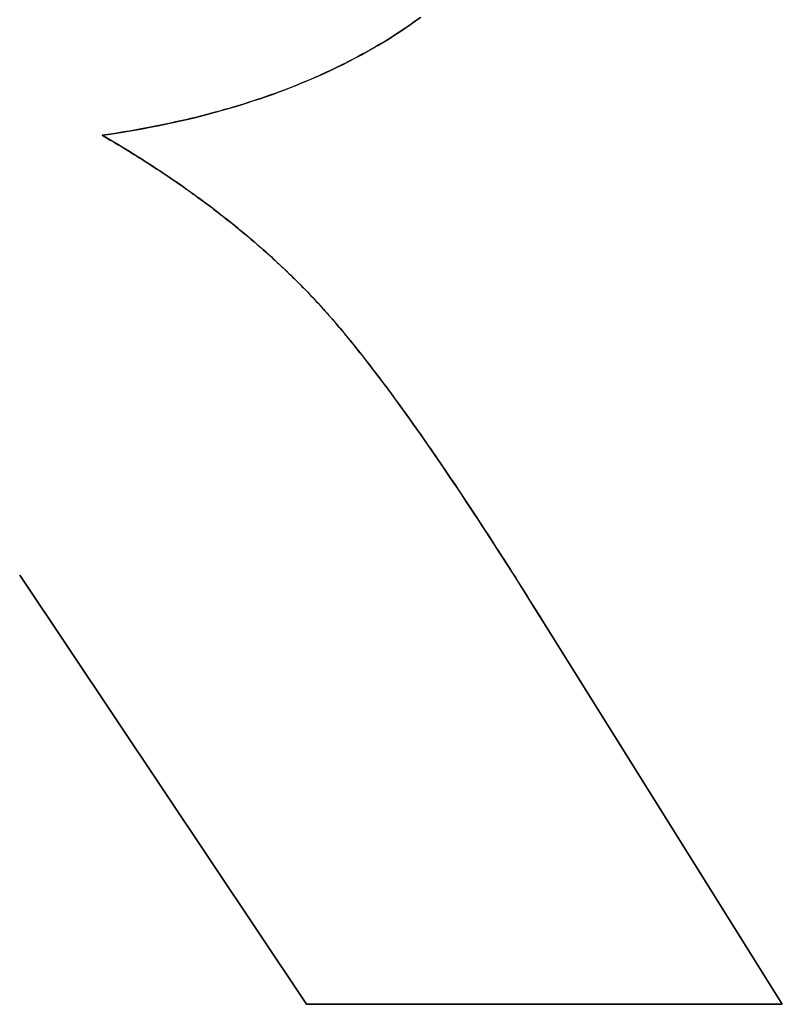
# Model space of a CAD drawing. Extents: x -4.2 to 4.1, y -6.8 to 5.8.
# Tile 145 of 214: x -0.6009 to -0.5525, y -4.1246 to -4.0621. Entities that reach past the tile are written whole.
import ezdxf

# ---------------------------------------------------------------- set-up
doc = ezdxf.new("R2010")
doc.units = 0
doc.layers.get('0').update_dxf_attribs({"linetype": 'CONTINUOUS'})

# ---------------------------------------------------------------- blocks, each defined once
blk = doc.blocks.new('*U1')
for p, q in [((-0.595663, -4.069459, 4.435), (-0.595663, -4.069459, 4.4349)), ((-0.595663, -4.069459, 4.435), (-0.595663, -4.069459, 4.4349)), ((-0.582705, -4.124623, 4.435), (-0.600903, -4.097375, 4.435)), ((-0.600903, -4.097375, 4.435), (-0.600903, -4.097375, 4.4349)), ((-0.600903, -4.097375, 4.4349), (-0.582705, -4.124623, 4.4349)), ((-0.567747, -4.100233, 4.435), (-0.552503, -4.124623, 4.435)), ((-0.567747, -4.100233, 4.435), (-0.567747, -4.100233, 4.4349)), ((-0.552503, -4.124623, 4.4349), (-0.567747, -4.100233, 4.4349)), ((-0.552503, -4.124623, 4.435), (-0.582705, -4.124623, 4.435)), ((-0.582705, -4.124623, 4.4349), (-0.552503, -4.124623, 4.4349))]:
    blk.add_line(p, q)
at = {"extrusion": (0.831603, 0.555371, 0)}
for p, q in [((-0.582705, -4.124623, 4.435), (-0.600903, -4.097375, 4.435)), ((-0.600903, -4.097375, 4.435), (-0.600903, -4.097375, 4.4349)), ((-0.600903, -4.097375, 4.4349), (-0.582705, -4.124623, 4.4349)), ((-0.582705, -4.124623, 4.435), (-0.582705, -4.124623, 4.4349))]:
    blk.add_line(p, q, dxfattribs=at)
at = {"extrusion": (-0.847998, -0.529999, 0)}
for p, q in [((-0.567747, -4.100233, 4.435), (-0.552503, -4.124623, 4.435)), ((-0.567747, -4.100233, 4.435), (-0.567747, -4.100233, 4.4349)), ((-0.552503, -4.124623, 4.4349), (-0.567747, -4.100233, 4.4349)), ((-0.552503, -4.124623, 4.435), (-0.552503, -4.124623, 4.4349))]:
    blk.add_line(p, q, dxfattribs=at)
at = {"extrusion": (0, 1, 0)}
for p, q in [((-0.552503, -4.124623, 4.435), (-0.582705, -4.124623, 4.435)), ((-0.582705, -4.124623, 4.435), (-0.582705, -4.124623, 4.4349)), ((-0.582705, -4.124623, 4.4349), (-0.552503, -4.124623, 4.4349)), ((-0.552503, -4.124623, 4.435), (-0.552503, -4.124623, 4.4349))]:
    blk.add_line(p, q, dxfattribs=at)
for points in [[(-0.575494, -4.062, 4.435), (-0.57571, -4.06215, 4.435), (-0.575928, -4.06231, 4.435), (-0.576147, -4.06246, 4.435), (-0.576368, -4.06261, 4.435), (-0.576592, -4.06276, 4.435), (-0.576817, -4.06291, 4.435), (-0.577043, -4.06306, 4.435), (-0.577272, -4.06321, 4.435), (-0.577503, -4.06335, 4.435), (-0.577735, -4.0635, 4.435), (-0.577969, -4.06364, 4.435), (-0.578205, -4.06378, 4.435), (-0.578442, -4.06392, 4.435), (-0.578682, -4.06405, 4.435), (-0.578923, -4.06419, 4.435), (-0.579166, -4.06432, 4.435), (-0.579411, -4.06446, 4.435), (-0.579658, -4.06459, 4.435), (-0.579906, -4.06472, 4.435), (-0.580156, -4.06485, 4.435), (-0.580409, -4.06497, 4.435), (-0.580662, -4.0651, 4.435), (-0.580918, -4.06522, 4.435), (-0.581176, -4.06534, 4.435), (-0.581435, -4.06546, 4.435), (-0.581696, -4.06558, 4.435), (-0.581959, -4.0657, 4.435), (-0.582224, -4.06582, 4.435), (-0.58249, -4.06593, 4.435), (-0.582759, -4.06605, 4.435), (-0.583029, -4.06616, 4.435), (-0.583301, -4.06627, 4.435), (-0.583575, -4.06638, 4.435), (-0.58385, -4.06649, 4.435), (-0.584128, -4.06659, 4.435), (-0.584407, -4.0667, 4.435), (-0.584688, -4.0668, 4.435), (-0.584971, -4.0669, 4.435), (-0.585256, -4.067, 4.435), (-0.585542, -4.0671, 4.435), (-0.58583, -4.06719, 4.435), (-0.58612, -4.06729, 4.435), (-0.586412, -4.06738, 4.435), (-0.586706, -4.06748, 4.435), (-0.587001, -4.06757, 4.435), (-0.587299, -4.06766, 4.435), (-0.587598, -4.06775, 4.435), (-0.587899, -4.06783, 4.435), (-0.588201, -4.06792, 4.435), (-0.588506, -4.068, 4.435), (-0.588812, -4.06808, 4.435), (-0.58912, -4.06816, 4.435), (-0.58943, -4.06824, 4.435), (-0.589742, -4.06832, 4.435), (-0.590056, -4.0684, 4.435), (-0.590371, -4.06847, 4.435), (-0.590688, -4.06854, 4.435), (-0.591007, -4.06861, 4.435), (-0.591328, -4.06868, 4.435), (-0.59165, -4.06875, 4.435), (-0.591975, -4.06882, 4.435), (-0.592301, -4.06889, 4.435), (-0.592629, -4.06895, 4.435), (-0.592959, -4.06901, 4.435), (-0.593291, -4.06907, 4.435), (-0.593624, -4.06913, 4.435), (-0.593959, -4.06919, 4.435), (-0.594296, -4.06925, 4.435), (-0.594635, -4.0693, 4.435), (-0.594976, -4.06936, 4.435), (-0.595318, -4.06941, 4.435), (-0.595663, -4.06946, 4.435)], [(-0.575494, -4.062, 4.435), (-0.57571, -4.06215, 4.435), (-0.575928, -4.06231, 4.435), (-0.576147, -4.06246, 4.435), (-0.576368, -4.06261, 4.435), (-0.576592, -4.06276, 4.435), (-0.576817, -4.06291, 4.435), (-0.577043, -4.06306, 4.435), (-0.577272, -4.06321, 4.435), (-0.577503, -4.06335, 4.435), (-0.577735, -4.0635, 4.435), (-0.577969, -4.06364, 4.435), (-0.578205, -4.06378, 4.435), (-0.578442, -4.06392, 4.435), (-0.578682, -4.06405, 4.435), (-0.578923, -4.06419, 4.435), (-0.579166, -4.06432, 4.435), (-0.579411, -4.06446, 4.435), (-0.579658, -4.06459, 4.435), (-0.579906, -4.06472, 4.435), (-0.580156, -4.06485, 4.435), (-0.580409, -4.06497, 4.435), (-0.580662, -4.0651, 4.435), (-0.580918, -4.06522, 4.435), (-0.581176, -4.06534, 4.435), (-0.581435, -4.06546, 4.435), (-0.581696, -4.06558, 4.435), (-0.581959, -4.0657, 4.435), (-0.582224, -4.06582, 4.435), (-0.58249, -4.06593, 4.435), (-0.582759, -4.06605, 4.435), (-0.583029, -4.06616, 4.435), (-0.583301, -4.06627, 4.435), (-0.583575, -4.06638, 4.435), (-0.58385, -4.06649, 4.435), (-0.584128, -4.06659, 4.435), (-0.584407, -4.0667, 4.435), (-0.584688, -4.0668, 4.435), (-0.584971, -4.0669, 4.435), (-0.585256, -4.067, 4.435), (-0.585542, -4.0671, 4.435), (-0.58583, -4.06719, 4.435), (-0.58612, -4.06729, 4.435), (-0.586412, -4.06738, 4.435), (-0.586706, -4.06748, 4.435), (-0.587001, -4.06757, 4.435), (-0.587299, -4.06766, 4.435), (-0.587598, -4.06775, 4.435), (-0.587899, -4.06783, 4.435), (-0.588201, -4.06792, 4.435), (-0.588506, -4.068, 4.435), (-0.588812, -4.06808, 4.435), (-0.58912, -4.06816, 4.435), (-0.58943, -4.06824, 4.435), (-0.589742, -4.06832, 4.435), (-0.590056, -4.0684, 4.435), (-0.590371, -4.06847, 4.435), (-0.590688, -4.06854, 4.435), (-0.591007, -4.06861, 4.435), (-0.591328, -4.06868, 4.435), (-0.59165, -4.06875, 4.435), (-0.591975, -4.06882, 4.435), (-0.592301, -4.06889, 4.435), (-0.592629, -4.06895, 4.435), (-0.592959, -4.06901, 4.435), (-0.593291, -4.06907, 4.435), (-0.593624, -4.06913, 4.435), (-0.593959, -4.06919, 4.435), (-0.594296, -4.06925, 4.435), (-0.594635, -4.0693, 4.435), (-0.594976, -4.06936, 4.435), (-0.595318, -4.06941, 4.435), (-0.595663, -4.06946, 4.435)], [(-0.595663, -4.06946, 4.4349), (-0.595145, -4.06938, 4.4349), (-0.594632, -4.0693, 4.4349), (-0.594124, -4.06922, 4.4349), (-0.593619, -4.06913, 4.4349), (-0.593118, -4.06904, 4.4349), (-0.592621, -4.06895, 4.4349), (-0.592129, -4.06885, 4.4349), (-0.59164, -4.06875, 4.4349), (-0.591156, -4.06865, 4.4349), (-0.590676, -4.06854, 4.4349), (-0.590199, -4.06843, 4.4349), (-0.589727, -4.06832, 4.4349), (-0.589259, -4.0682, 4.4349), (-0.588795, -4.06808, 4.4349), (-0.588335, -4.06795, 4.4349), (-0.58788, -4.06783, 4.4349), (-0.587428, -4.0677, 4.4349), (-0.58698, -4.06756, 4.4349), (-0.586537, -4.06742, 4.4349), (-0.586097, -4.06728, 4.4349), (-0.585662, -4.06714, 4.4349), (-0.585231, -4.06699, 4.4349), (-0.584804, -4.06684, 4.4349), (-0.584381, -4.06669, 4.4349), (-0.583962, -4.06653, 4.4349), (-0.583547, -4.06637, 4.4349), (-0.583136, -4.0662, 4.4349), (-0.582729, -4.06603, 4.4349), (-0.582327, -4.06586, 4.4349), (-0.581928, -4.06569, 4.4349), (-0.581534, -4.06551, 4.4349), (-0.581143, -4.06533, 4.4349), (-0.580757, -4.06514, 4.4349), (-0.580375, -4.06496, 4.4349), (-0.579997, -4.06476, 4.4349), (-0.579623, -4.06457, 4.4349), (-0.579253, -4.06437, 4.4349), (-0.578887, -4.06417, 4.4349), (-0.578525, -4.06396, 4.4349), (-0.578167, -4.06376, 4.4349), (-0.577814, -4.06354, 4.4349), (-0.577464, -4.06333, 4.4349), (-0.577119, -4.06311, 4.4349), (-0.576778, -4.06289, 4.4349), (-0.57644, -4.06266, 4.4349), (-0.576107, -4.06243, 4.4349), (-0.575778, -4.0622, 4.4349), (-0.575453, -4.06197, 4.4349)], [(-0.595663, -4.06946, 4.4349), (-0.595145, -4.06938, 4.4349), (-0.594632, -4.0693, 4.4349), (-0.594124, -4.06922, 4.4349), (-0.593619, -4.06913, 4.4349), (-0.593118, -4.06904, 4.4349), (-0.592621, -4.06895, 4.4349), (-0.592129, -4.06885, 4.4349), (-0.59164, -4.06875, 4.4349), (-0.591156, -4.06865, 4.4349), (-0.590676, -4.06854, 4.4349), (-0.590199, -4.06843, 4.4349), (-0.589727, -4.06832, 4.4349), (-0.589259, -4.0682, 4.4349), (-0.588795, -4.06808, 4.4349), (-0.588335, -4.06795, 4.4349), (-0.58788, -4.06783, 4.4349), (-0.587428, -4.0677, 4.4349), (-0.58698, -4.06756, 4.4349), (-0.586537, -4.06742, 4.4349), (-0.586097, -4.06728, 4.4349), (-0.585662, -4.06714, 4.4349), (-0.585231, -4.06699, 4.4349), (-0.584804, -4.06684, 4.4349), (-0.584381, -4.06669, 4.4349), (-0.583962, -4.06653, 4.4349), (-0.583547, -4.06637, 4.4349), (-0.583136, -4.0662, 4.4349), (-0.582729, -4.06603, 4.4349), (-0.582327, -4.06586, 4.4349), (-0.581928, -4.06569, 4.4349), (-0.581534, -4.06551, 4.4349), (-0.581143, -4.06533, 4.4349), (-0.580757, -4.06514, 4.4349), (-0.580375, -4.06496, 4.4349), (-0.579997, -4.06476, 4.4349), (-0.579623, -4.06457, 4.4349), (-0.579253, -4.06437, 4.4349), (-0.578887, -4.06417, 4.4349), (-0.578525, -4.06396, 4.4349), (-0.578167, -4.06376, 4.4349), (-0.577814, -4.06354, 4.4349), (-0.577464, -4.06333, 4.4349), (-0.577119, -4.06311, 4.4349), (-0.576778, -4.06289, 4.4349), (-0.57644, -4.06266, 4.4349), (-0.576107, -4.06243, 4.4349), (-0.575778, -4.0622, 4.4349), (-0.575453, -4.06197, 4.4349)], [(-0.595663, -4.06946, 4.435), (-0.595491, -4.06956, 4.435), (-0.595321, -4.06966, 4.435), (-0.595151, -4.06976, 4.435), (-0.594981, -4.06986, 4.435), (-0.594812, -4.06996, 4.435), (-0.594644, -4.07006, 4.435), (-0.594477, -4.07016, 4.435), (-0.59431, -4.07026, 4.435), (-0.594144, -4.07037, 4.435), (-0.593978, -4.07047, 4.435), (-0.593813, -4.07057, 4.435), (-0.593649, -4.07067, 4.435), (-0.593485, -4.07077, 4.435), (-0.593322, -4.07088, 4.435), (-0.593159, -4.07098, 4.435), (-0.592997, -4.07108, 4.435), (-0.592836, -4.07119, 4.435), (-0.592675, -4.07129, 4.435), (-0.592515, -4.07139, 4.435), (-0.592356, -4.0715, 4.435), (-0.592197, -4.0716, 4.435), (-0.592039, -4.0717, 4.435), (-0.591882, -4.07181, 4.435), (-0.591725, -4.07191, 4.435), (-0.591569, -4.07202, 4.435), (-0.591413, -4.07212, 4.435), (-0.591258, -4.07223, 4.435), (-0.591104, -4.07233, 4.435), (-0.59095, -4.07244, 4.435), (-0.590797, -4.07255, 4.435), (-0.590644, -4.07265, 4.435), (-0.590492, -4.07276, 4.435), (-0.590341, -4.07287, 4.435), (-0.590191, -4.07297, 4.435), (-0.590041, -4.07308, 4.435), (-0.589891, -4.07319, 4.435), (-0.589743, -4.07329, 4.435), (-0.589595, -4.0734, 4.435), (-0.589447, -4.07351, 4.435), (-0.5893, -4.07362, 4.435), (-0.589154, -4.07373, 4.435), (-0.589008, -4.07383, 4.435), (-0.588863, -4.07394, 4.435), (-0.588719, -4.07405, 4.435), (-0.588575, -4.07416, 4.435), (-0.588432, -4.07427, 4.435), (-0.58829, -4.07438, 4.435), (-0.588148, -4.07449, 4.435), (-0.588007, -4.0746, 4.435), (-0.587866, -4.07471, 4.435), (-0.587726, -4.07482, 4.435), (-0.587587, -4.07493, 4.435), (-0.587448, -4.07504, 4.435), (-0.58731, -4.07515, 4.435), (-0.587173, -4.07526, 4.435), (-0.587036, -4.07537, 4.435), (-0.5869, -4.07549, 4.435), (-0.586764, -4.0756, 4.435), (-0.586629, -4.07571, 4.435), (-0.586495, -4.07582, 4.435), (-0.586361, -4.07593, 4.435), (-0.586228, -4.07605, 4.435), (-0.586096, -4.07616, 4.435), (-0.585964, -4.07627, 4.435), (-0.585833, -4.07639, 4.435), (-0.585703, -4.0765, 4.435), (-0.585573, -4.07661, 4.435), (-0.585443, -4.07673, 4.435), (-0.585315, -4.07684, 4.435), (-0.585187, -4.07695, 4.435), (-0.585059, -4.07707, 4.435), (-0.584932, -4.07718, 4.435), (-0.584806, -4.0773, 4.435), (-0.584681, -4.07741, 4.435), (-0.584556, -4.07753, 4.435), (-0.584432, -4.07764, 4.435), (-0.584308, -4.07776, 4.435), (-0.584185, -4.07788, 4.435), (-0.584063, -4.07799, 4.435), (-0.583941, -4.07811, 4.435), (-0.58382, -4.07823, 4.435), (-0.583699, -4.07834, 4.435), (-0.583579, -4.07846, 4.435), (-0.58346, -4.07858, 4.435), (-0.583341, -4.07869, 4.435), (-0.583223, -4.07881, 4.435), (-0.583106, -4.07893, 4.435), (-0.582989, -4.07905, 4.435), (-0.582873, -4.07917, 4.435), (-0.582758, -4.07928, 4.435), (-0.582643, -4.0794, 4.435), (-0.582529, -4.07952, 4.435), (-0.582415, -4.07964, 4.435), (-0.582302, -4.07976, 4.435), (-0.58219, -4.07988, 4.435), (-0.582078, -4.08, 4.435), (-0.581965, -4.08012, 4.435), (-0.581852, -4.08024, 4.435), (-0.581738, -4.08037, 4.435), (-0.581623, -4.0805, 4.435), (-0.581507, -4.08063, 4.435), (-0.58139, -4.08076, 4.435), (-0.581273, -4.08089, 4.435), (-0.581154, -4.08103, 4.435), (-0.581035, -4.08116, 4.435), (-0.580915, -4.0813, 4.435), (-0.580795, -4.08144, 4.435), (-0.580673, -4.08159, 4.435), (-0.580551, -4.08173, 4.435), (-0.580428, -4.08188, 4.435), (-0.580304, -4.08203, 4.435), (-0.580179, -4.08218, 4.435), (-0.580053, -4.08233, 4.435), (-0.579927, -4.08249, 4.435), (-0.5798, -4.08264, 4.435), (-0.579672, -4.0828, 4.435), (-0.579543, -4.08296, 4.435), (-0.579413, -4.08312, 4.435), (-0.579283, -4.08329, 4.435), (-0.579152, -4.08346, 4.435), (-0.579019, -4.08362, 4.435), (-0.578886, -4.08379, 4.435), (-0.578753, -4.08397, 4.435), (-0.578618, -4.08414, 4.435), (-0.578483, -4.08432, 4.435), (-0.578347, -4.08449, 4.435), (-0.57821, -4.08467, 4.435), (-0.578072, -4.08486, 4.435), (-0.577933, -4.08504, 4.435), (-0.577794, -4.08523, 4.435), (-0.577654, -4.08541, 4.435), (-0.577512, -4.0856, 4.435), (-0.577371, -4.08579, 4.435), (-0.577228, -4.08599, 4.435), (-0.577084, -4.08618, 4.435), (-0.57694, -4.08638, 4.435), (-0.576795, -4.08658, 4.435), (-0.576649, -4.08678, 4.435), (-0.576502, -4.08699, 4.435), (-0.576355, -4.08719, 4.435), (-0.576206, -4.0874, 4.435), (-0.576057, -4.08761, 4.435), (-0.575907, -4.08782, 4.435), (-0.575756, -4.08803, 4.435), (-0.575604, -4.08825, 4.435), (-0.575452, -4.08846, 4.435), (-0.575299, -4.08868, 4.435), (-0.575145, -4.0889, 4.435), (-0.57499, -4.08912, 4.435), (-0.574834, -4.08935, 4.435), (-0.574677, -4.08958, 4.435), (-0.57452, -4.0898, 4.435), (-0.574362, -4.09004, 4.435), (-0.574203, -4.09027, 4.435), (-0.574043, -4.0905, 4.435), (-0.573882, -4.09074, 4.435), (-0.573721, -4.09098, 4.435), (-0.573559, -4.09122, 4.435), (-0.573396, -4.09146, 4.435), (-0.573232, -4.0917, 4.435), (-0.573067, -4.09195, 4.435), (-0.572902, -4.0922, 4.435), (-0.572735, -4.09245, 4.435), (-0.572568, -4.0927, 4.435), (-0.5724, -4.09295, 4.435), (-0.572231, -4.09321, 4.435), (-0.572062, -4.09347, 4.435), (-0.571891, -4.09373, 4.435), (-0.57172, -4.09399, 4.435), (-0.571548, -4.09425, 4.435), (-0.571375, -4.09452, 4.435), (-0.571202, -4.09478, 4.435), (-0.571027, -4.09505, 4.435), (-0.570852, -4.09532, 4.435), (-0.570676, -4.0956, 4.435), (-0.570499, -4.09587, 4.435), (-0.570321, -4.09615, 4.435), (-0.570142, -4.09643, 4.435), (-0.569963, -4.09671, 4.435), (-0.569783, -4.09699, 4.435), (-0.569602, -4.09728, 4.435), (-0.56942, -4.09756, 4.435), (-0.569237, -4.09785, 4.435), (-0.569054, -4.09814, 4.435), (-0.56887, -4.09844, 4.435), (-0.568685, -4.09873, 4.435), (-0.568499, -4.09903, 4.435), (-0.568312, -4.09933, 4.435), (-0.568125, -4.09963, 4.435), (-0.567936, -4.09993, 4.435), (-0.567747, -4.10023, 4.435)], [(-0.595663, -4.06946, 4.435), (-0.595491, -4.06956, 4.435), (-0.595321, -4.06966, 4.435), (-0.595151, -4.06976, 4.435), (-0.594981, -4.06986, 4.435), (-0.594812, -4.06996, 4.435), (-0.594644, -4.07006, 4.435), (-0.594477, -4.07016, 4.435), (-0.59431, -4.07026, 4.435), (-0.594144, -4.07037, 4.435), (-0.593978, -4.07047, 4.435), (-0.593813, -4.07057, 4.435), (-0.593649, -4.07067, 4.435), (-0.593485, -4.07077, 4.435), (-0.593322, -4.07088, 4.435), (-0.593159, -4.07098, 4.435), (-0.592997, -4.07108, 4.435), (-0.592836, -4.07119, 4.435), (-0.592675, -4.07129, 4.435), (-0.592515, -4.07139, 4.435), (-0.592356, -4.0715, 4.435), (-0.592197, -4.0716, 4.435), (-0.592039, -4.0717, 4.435), (-0.591882, -4.07181, 4.435), (-0.591725, -4.07191, 4.435), (-0.591569, -4.07202, 4.435), (-0.591413, -4.07212, 4.435), (-0.591258, -4.07223, 4.435), (-0.591104, -4.07233, 4.435), (-0.59095, -4.07244, 4.435), (-0.590797, -4.07255, 4.435), (-0.590644, -4.07265, 4.435), (-0.590492, -4.07276, 4.435), (-0.590341, -4.07287, 4.435), (-0.590191, -4.07297, 4.435), (-0.590041, -4.07308, 4.435), (-0.589891, -4.07319, 4.435), (-0.589743, -4.07329, 4.435), (-0.589595, -4.0734, 4.435), (-0.589447, -4.07351, 4.435), (-0.5893, -4.07362, 4.435), (-0.589154, -4.07373, 4.435), (-0.589008, -4.07383, 4.435), (-0.588863, -4.07394, 4.435), (-0.588719, -4.07405, 4.435), (-0.588575, -4.07416, 4.435), (-0.588432, -4.07427, 4.435), (-0.58829, -4.07438, 4.435), (-0.588148, -4.07449, 4.435), (-0.588007, -4.0746, 4.435), (-0.587866, -4.07471, 4.435), (-0.587726, -4.07482, 4.435), (-0.587587, -4.07493, 4.435), (-0.587448, -4.07504, 4.435), (-0.58731, -4.07515, 4.435), (-0.587173, -4.07526, 4.435), (-0.587036, -4.07537, 4.435), (-0.5869, -4.07549, 4.435), (-0.586764, -4.0756, 4.435), (-0.586629, -4.07571, 4.435), (-0.586495, -4.07582, 4.435), (-0.586361, -4.07593, 4.435), (-0.586228, -4.07605, 4.435), (-0.586096, -4.07616, 4.435), (-0.585964, -4.07627, 4.435), (-0.585833, -4.07639, 4.435), (-0.585703, -4.0765, 4.435), (-0.585573, -4.07661, 4.435), (-0.585443, -4.07673, 4.435), (-0.585315, -4.07684, 4.435), (-0.585187, -4.07695, 4.435), (-0.585059, -4.07707, 4.435), (-0.584932, -4.07718, 4.435), (-0.584806, -4.0773, 4.435), (-0.584681, -4.07741, 4.435), (-0.584556, -4.07753, 4.435), (-0.584432, -4.07764, 4.435), (-0.584308, -4.07776, 4.435), (-0.584185, -4.07788, 4.435), (-0.584063, -4.07799, 4.435), (-0.583941, -4.07811, 4.435), (-0.58382, -4.07823, 4.435), (-0.583699, -4.07834, 4.435), (-0.583579, -4.07846, 4.435), (-0.58346, -4.07858, 4.435), (-0.583341, -4.07869, 4.435), (-0.583223, -4.07881, 4.435), (-0.583106, -4.07893, 4.435), (-0.582989, -4.07905, 4.435), (-0.582873, -4.07917, 4.435), (-0.582758, -4.07928, 4.435), (-0.582643, -4.0794, 4.435), (-0.582529, -4.07952, 4.435), (-0.582415, -4.07964, 4.435), (-0.582302, -4.07976, 4.435), (-0.58219, -4.07988, 4.435), (-0.582078, -4.08, 4.435), (-0.581965, -4.08012, 4.435), (-0.581852, -4.08024, 4.435), (-0.581738, -4.08037, 4.435), (-0.581623, -4.0805, 4.435), (-0.581507, -4.08063, 4.435), (-0.58139, -4.08076, 4.435), (-0.581273, -4.08089, 4.435), (-0.581154, -4.08103, 4.435), (-0.581035, -4.08116, 4.435), (-0.580915, -4.0813, 4.435), (-0.580795, -4.08144, 4.435), (-0.580673, -4.08159, 4.435), (-0.580551, -4.08173, 4.435), (-0.580428, -4.08188, 4.435), (-0.580304, -4.08203, 4.435), (-0.580179, -4.08218, 4.435), (-0.580053, -4.08233, 4.435), (-0.579927, -4.08249, 4.435), (-0.5798, -4.08264, 4.435), (-0.579672, -4.0828, 4.435), (-0.579543, -4.08296, 4.435), (-0.579413, -4.08312, 4.435), (-0.579283, -4.08329, 4.435), (-0.579152, -4.08346, 4.435), (-0.579019, -4.08362, 4.435), (-0.578886, -4.08379, 4.435), (-0.578753, -4.08397, 4.435), (-0.578618, -4.08414, 4.435), (-0.578483, -4.08432, 4.435), (-0.578347, -4.08449, 4.435), (-0.57821, -4.08467, 4.435), (-0.578072, -4.08486, 4.435), (-0.577933, -4.08504, 4.435), (-0.577794, -4.08523, 4.435), (-0.577654, -4.08541, 4.435), (-0.577512, -4.0856, 4.435), (-0.577371, -4.08579, 4.435), (-0.577228, -4.08599, 4.435), (-0.577084, -4.08618, 4.435), (-0.57694, -4.08638, 4.435), (-0.576795, -4.08658, 4.435), (-0.576649, -4.08678, 4.435), (-0.576502, -4.08699, 4.435), (-0.576355, -4.08719, 4.435), (-0.576206, -4.0874, 4.435), (-0.576057, -4.08761, 4.435), (-0.575907, -4.08782, 4.435), (-0.575756, -4.08803, 4.435), (-0.575604, -4.08825, 4.435), (-0.575452, -4.08846, 4.435), (-0.575299, -4.08868, 4.435), (-0.575145, -4.0889, 4.435), (-0.57499, -4.08912, 4.435), (-0.574834, -4.08935, 4.435), (-0.574677, -4.08958, 4.435), (-0.57452, -4.0898, 4.435), (-0.574362, -4.09004, 4.435), (-0.574203, -4.09027, 4.435), (-0.574043, -4.0905, 4.435), (-0.573882, -4.09074, 4.435), (-0.573721, -4.09098, 4.435), (-0.573559, -4.09122, 4.435), (-0.573396, -4.09146, 4.435), (-0.573232, -4.0917, 4.435), (-0.573067, -4.09195, 4.435), (-0.572902, -4.0922, 4.435), (-0.572735, -4.09245, 4.435), (-0.572568, -4.0927, 4.435), (-0.5724, -4.09295, 4.435), (-0.572231, -4.09321, 4.435), (-0.572062, -4.09347, 4.435), (-0.571891, -4.09373, 4.435), (-0.57172, -4.09399, 4.435), (-0.571548, -4.09425, 4.435), (-0.571375, -4.09452, 4.435), (-0.571202, -4.09478, 4.435), (-0.571027, -4.09505, 4.435), (-0.570852, -4.09532, 4.435), (-0.570676, -4.0956, 4.435), (-0.570499, -4.09587, 4.435), (-0.570321, -4.09615, 4.435), (-0.570142, -4.09643, 4.435), (-0.569963, -4.09671, 4.435), (-0.569783, -4.09699, 4.435), (-0.569602, -4.09728, 4.435), (-0.56942, -4.09756, 4.435), (-0.569237, -4.09785, 4.435), (-0.569054, -4.09814, 4.435), (-0.56887, -4.09844, 4.435), (-0.568685, -4.09873, 4.435), (-0.568499, -4.09903, 4.435), (-0.568312, -4.09933, 4.435), (-0.568125, -4.09963, 4.435), (-0.567936, -4.09993, 4.435), (-0.567747, -4.10023, 4.435)], [(-0.567747, -4.10023, 4.4349), (-0.568031, -4.09978, 4.4349), (-0.568314, -4.09932, 4.4349), (-0.568594, -4.09888, 4.4349), (-0.568873, -4.09843, 4.4349), (-0.569149, -4.09799, 4.4349), (-0.569424, -4.09756, 4.4349), (-0.569698, -4.09713, 4.4349), (-0.569969, -4.0967, 4.4349), (-0.570238, -4.09628, 4.4349), (-0.570506, -4.09586, 4.4349), (-0.570771, -4.09545, 4.4349), (-0.571035, -4.09504, 4.4349), (-0.571297, -4.09464, 4.4349), (-0.571558, -4.09424, 4.4349), (-0.571816, -4.09384, 4.4349), (-0.572072, -4.09345, 4.4349), (-0.572327, -4.09306, 4.4349), (-0.57258, -4.09268, 4.4349), (-0.572831, -4.0923, 4.4349), (-0.57308, -4.09193, 4.4349), (-0.573327, -4.09156, 4.4349), (-0.573573, -4.0912, 4.4349), (-0.573816, -4.09084, 4.4349), (-0.574058, -4.09048, 4.4349), (-0.574298, -4.09013, 4.4349), (-0.574536, -4.08978, 4.4349), (-0.574772, -4.08944, 4.4349), (-0.575007, -4.0891, 4.4349), (-0.575239, -4.08877, 4.4349), (-0.57547, -4.08844, 4.4349), (-0.575699, -4.08811, 4.4349), (-0.575926, -4.08779, 4.4349), (-0.576151, -4.08747, 4.4349), (-0.576374, -4.08716, 4.4349), (-0.576596, -4.08686, 4.4349), (-0.576816, -4.08655, 4.4349), (-0.577033, -4.08625, 4.4349), (-0.577249, -4.08596, 4.4349), (-0.577463, -4.08567, 4.4349), (-0.577676, -4.08538, 4.4349), (-0.577886, -4.0851, 4.4349), (-0.578095, -4.08483, 4.4349), (-0.578301, -4.08455, 4.4349), (-0.578506, -4.08429, 4.4349), (-0.578709, -4.08402, 4.4349), (-0.578911, -4.08376, 4.4349), (-0.57911, -4.08351, 4.4349), (-0.579308, -4.08326, 4.4349), (-0.579503, -4.08301, 4.4349), (-0.579697, -4.08277, 4.4349), (-0.579889, -4.08253, 4.4349), (-0.580079, -4.0823, 4.4349), (-0.580268, -4.08207, 4.4349), (-0.580454, -4.08185, 4.4349), (-0.580639, -4.08163, 4.4349), (-0.580821, -4.08141, 4.4349), (-0.581002, -4.0812, 4.4349), (-0.581181, -4.081, 4.4349), (-0.581359, -4.08079, 4.4349), (-0.581534, -4.0806, 4.4349), (-0.581708, -4.0804, 4.4349), (-0.581879, -4.08021, 4.4349), (-0.582049, -4.08003, 4.4349), (-0.582218, -4.07985, 4.4349), (-0.582387, -4.07967, 4.4349), (-0.582558, -4.07949, 4.4349), (-0.58273, -4.07931, 4.4349), (-0.582904, -4.07913, 4.4349), (-0.583079, -4.07896, 4.4349), (-0.583256, -4.07878, 4.4349), (-0.583434, -4.0786, 4.4349), (-0.583613, -4.07843, 4.4349), (-0.583794, -4.07825, 4.4349), (-0.583976, -4.07807, 4.4349), (-0.58416, -4.0779, 4.4349), (-0.584345, -4.07773, 4.4349), (-0.584531, -4.07755, 4.4349), (-0.584719, -4.07738, 4.4349), (-0.584909, -4.07721, 4.4349), (-0.585099, -4.07703, 4.4349), (-0.585291, -4.07686, 4.4349), (-0.585485, -4.07669, 4.4349), (-0.58568, -4.07652, 4.4349), (-0.585876, -4.07635, 4.4349), (-0.586074, -4.07618, 4.4349), (-0.586273, -4.07601, 4.4349), (-0.586474, -4.07584, 4.4349), (-0.586676, -4.07567, 4.4349), (-0.58688, -4.0755, 4.4349), (-0.587085, -4.07533, 4.4349), (-0.587291, -4.07517, 4.4349), (-0.587499, -4.075, 4.4349), (-0.587708, -4.07483, 4.4349), (-0.587918, -4.07467, 4.4349), (-0.58813, -4.0745, 4.4349), (-0.588344, -4.07434, 4.4349), (-0.588559, -4.07417, 4.4349), (-0.588775, -4.07401, 4.4349), (-0.588992, -4.07385, 4.4349), (-0.589212, -4.07368, 4.4349), (-0.589432, -4.07352, 4.4349), (-0.589654, -4.07336, 4.4349), (-0.589877, -4.0732, 4.4349), (-0.590102, -4.07304, 4.4349), (-0.590328, -4.07287, 4.4349), (-0.590556, -4.07271, 4.4349), (-0.590785, -4.07255, 4.4349), (-0.591015, -4.0724, 4.4349), (-0.591247, -4.07224, 4.4349), (-0.59148, -4.07208, 4.4349), (-0.591715, -4.07192, 4.4349), (-0.591951, -4.07176, 4.4349), (-0.592189, -4.07161, 4.4349), (-0.592427, -4.07145, 4.4349), (-0.592668, -4.07129, 4.4349), (-0.59291, -4.07114, 4.4349), (-0.593153, -4.07098, 4.4349), (-0.593397, -4.07083, 4.4349), (-0.593643, -4.07067, 4.4349), (-0.593891, -4.07052, 4.4349), (-0.59414, -4.07037, 4.4349), (-0.59439, -4.07022, 4.4349), (-0.594642, -4.07006, 4.4349), (-0.594895, -4.06991, 4.4349), (-0.595149, -4.06976, 4.4349), (-0.595405, -4.06961, 4.4349), (-0.595663, -4.06946, 4.4349)], [(-0.567747, -4.10023, 4.4349), (-0.568031, -4.09978, 4.4349), (-0.568314, -4.09932, 4.4349), (-0.568594, -4.09888, 4.4349), (-0.568873, -4.09843, 4.4349), (-0.569149, -4.09799, 4.4349), (-0.569424, -4.09756, 4.4349), (-0.569698, -4.09713, 4.4349), (-0.569969, -4.0967, 4.4349), (-0.570238, -4.09628, 4.4349), (-0.570506, -4.09586, 4.4349), (-0.570771, -4.09545, 4.4349), (-0.571035, -4.09504, 4.4349), (-0.571297, -4.09464, 4.4349), (-0.571558, -4.09424, 4.4349), (-0.571816, -4.09384, 4.4349), (-0.572072, -4.09345, 4.4349), (-0.572327, -4.09306, 4.4349), (-0.57258, -4.09268, 4.4349), (-0.572831, -4.0923, 4.4349), (-0.57308, -4.09193, 4.4349), (-0.573327, -4.09156, 4.4349), (-0.573573, -4.0912, 4.4349), (-0.573816, -4.09084, 4.4349), (-0.574058, -4.09048, 4.4349), (-0.574298, -4.09013, 4.4349), (-0.574536, -4.08978, 4.4349), (-0.574772, -4.08944, 4.4349), (-0.575007, -4.0891, 4.4349), (-0.575239, -4.08877, 4.4349), (-0.57547, -4.08844, 4.4349), (-0.575699, -4.08811, 4.4349), (-0.575926, -4.08779, 4.4349), (-0.576151, -4.08747, 4.4349), (-0.576374, -4.08716, 4.4349), (-0.576596, -4.08686, 4.4349), (-0.576816, -4.08655, 4.4349), (-0.577033, -4.08625, 4.4349), (-0.577249, -4.08596, 4.4349), (-0.577463, -4.08567, 4.4349), (-0.577676, -4.08538, 4.4349), (-0.577886, -4.0851, 4.4349), (-0.578095, -4.08483, 4.4349), (-0.578301, -4.08455, 4.4349), (-0.578506, -4.08429, 4.4349), (-0.578709, -4.08402, 4.4349), (-0.578911, -4.08376, 4.4349), (-0.57911, -4.08351, 4.4349), (-0.579308, -4.08326, 4.4349), (-0.579503, -4.08301, 4.4349), (-0.579697, -4.08277, 4.4349), (-0.579889, -4.08253, 4.4349), (-0.580079, -4.0823, 4.4349), (-0.580268, -4.08207, 4.4349), (-0.580454, -4.08185, 4.4349), (-0.580639, -4.08163, 4.4349), (-0.580821, -4.08141, 4.4349), (-0.581002, -4.0812, 4.4349), (-0.581181, -4.081, 4.4349), (-0.581359, -4.08079, 4.4349), (-0.581534, -4.0806, 4.4349), (-0.581708, -4.0804, 4.4349), (-0.581879, -4.08021, 4.4349), (-0.582049, -4.08003, 4.4349), (-0.582218, -4.07985, 4.4349), (-0.582387, -4.07967, 4.4349), (-0.582558, -4.07949, 4.4349), (-0.58273, -4.07931, 4.4349), (-0.582904, -4.07913, 4.4349), (-0.583079, -4.07896, 4.4349), (-0.583256, -4.07878, 4.4349), (-0.583434, -4.0786, 4.4349), (-0.583613, -4.07843, 4.4349), (-0.583794, -4.07825, 4.4349), (-0.583976, -4.07807, 4.4349), (-0.58416, -4.0779, 4.4349), (-0.584345, -4.07773, 4.4349), (-0.584531, -4.07755, 4.4349), (-0.584719, -4.07738, 4.4349), (-0.584909, -4.07721, 4.4349), (-0.585099, -4.07703, 4.4349), (-0.585291, -4.07686, 4.4349), (-0.585485, -4.07669, 4.4349), (-0.58568, -4.07652, 4.4349), (-0.585876, -4.07635, 4.4349), (-0.586074, -4.07618, 4.4349), (-0.586273, -4.07601, 4.4349), (-0.586474, -4.07584, 4.4349), (-0.586676, -4.07567, 4.4349), (-0.58688, -4.0755, 4.4349), (-0.587085, -4.07533, 4.4349), (-0.587291, -4.07517, 4.4349), (-0.587499, -4.075, 4.4349), (-0.587708, -4.07483, 4.4349), (-0.587918, -4.07467, 4.4349), (-0.58813, -4.0745, 4.4349), (-0.588344, -4.07434, 4.4349), (-0.588559, -4.07417, 4.4349), (-0.588775, -4.07401, 4.4349), (-0.588992, -4.07385, 4.4349), (-0.589212, -4.07368, 4.4349), (-0.589432, -4.07352, 4.4349), (-0.589654, -4.07336, 4.4349), (-0.589877, -4.0732, 4.4349), (-0.590102, -4.07304, 4.4349), (-0.590328, -4.07287, 4.4349), (-0.590556, -4.07271, 4.4349), (-0.590785, -4.07255, 4.4349), (-0.591015, -4.0724, 4.4349), (-0.591247, -4.07224, 4.4349), (-0.59148, -4.07208, 4.4349), (-0.591715, -4.07192, 4.4349), (-0.591951, -4.07176, 4.4349), (-0.592189, -4.07161, 4.4349), (-0.592427, -4.07145, 4.4349), (-0.592668, -4.07129, 4.4349), (-0.59291, -4.07114, 4.4349), (-0.593153, -4.07098, 4.4349), (-0.593397, -4.07083, 4.4349), (-0.593643, -4.07067, 4.4349), (-0.593891, -4.07052, 4.4349), (-0.59414, -4.07037, 4.4349), (-0.59439, -4.07022, 4.4349), (-0.594642, -4.07006, 4.4349), (-0.594895, -4.06991, 4.4349), (-0.595149, -4.06976, 4.4349), (-0.595405, -4.06961, 4.4349), (-0.595663, -4.06946, 4.4349)]]:
    blk.add_polyline3d(points)

msp = doc.modelspace()

# ---------------------------------------------------------------- block references
msp.add_blockref('*U1', (0, 0))

doc.saveas('drawing.dxf')
